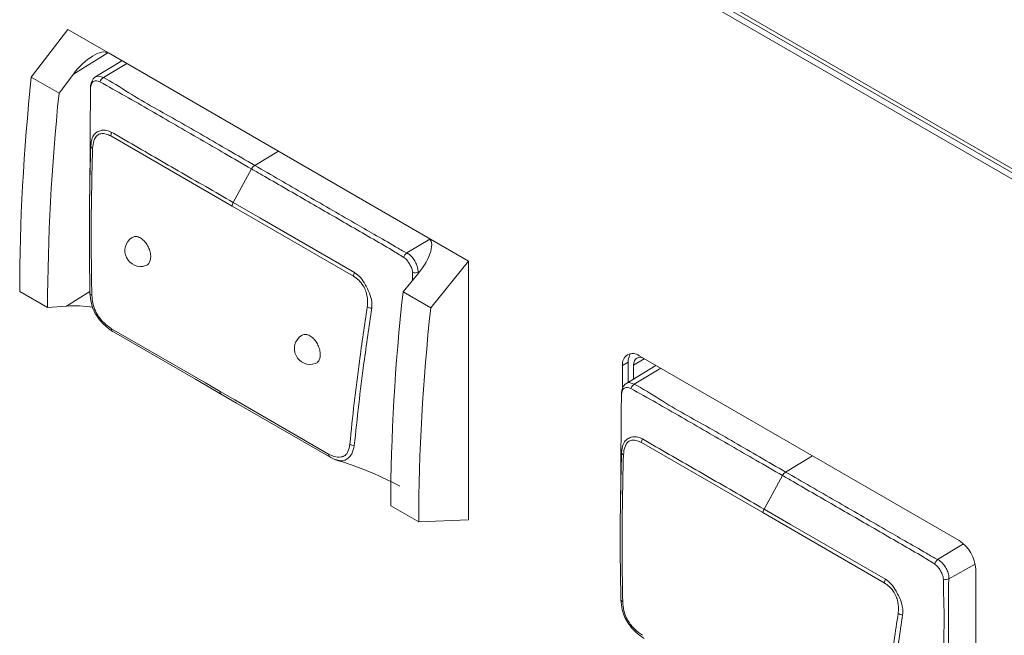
# Model space of a CAD drawing. Header units: millimetres. Extents: x 0 to 1118, y 0 to 864.
# Tile 191 of 256: x 566.41 to 574.21, y 102.69 to 107.56. Entities that reach past the tile are written whole.
import ezdxf

# ---------------------------------------------------------------- set-up
doc = ezdxf.new("R2010")
doc.units = ezdxf.units.MM

msp = doc.modelspace()

# ---------------------------------------------------------------- linework, layer by layer
at = {"color": 7, "linetype": 'Continuous', "lineweight": 15}
for p, q in [((567.216, 110.3763), (587.4392, 98.7017)), ((567.2602, 110.4018), (587.4834, 98.7272)), ((567.2955, 110.4125), (587.3632, 98.8277)), ((566.7928, 107.4856), (566.5027, 107.108)), ((567.1134, 107.3005), (566.7928, 107.4856)), ((569.6484, 105.8371), (567.1134, 107.3005)), ((567.2207, 107.2385), (567.007, 107.109)), ((566.7225, 106.9812), (566.5027, 107.108)), ((566.8364, 107.1334), (566.7225, 106.9812)), ((569.969, 105.652), (569.6484, 105.8371)), ((569.6687, 105.2804), (569.969, 105.652)), ((569.969, 103.6025), (569.969, 105.652)), ((569.4489, 105.4072), (569.5712, 105.5547)), ((566.632, 105.284), (566.4107, 105.4118)), ((569.6687, 105.2804), (569.4489, 105.4072)), ((566.632, 105.284), (566.7822, 105.2953)), ((573.8557, 103.4379), (571.3207, 104.9013)), ((571.189, 104.8252), (571.189, 104.6444)), ((571.453, 104.8249), (571.2142, 104.6802)), ((571.2332, 104.8507), (571.2332, 104.6916)), ((571.2758, 104.7175), (571.2758, 104.8261)), ((569.5733, 103.586), (569.352, 103.7138)), ((569.969, 103.6025), (569.5733, 103.586)), ((573.9874, 101.4052), (573.9874, 103.2097))]:
    msp.add_line(p, q, dxfattribs=at)
at = {"color": 9, "linetype": 'Continuous', "lineweight": 0}
for p, q in [((567.1096, 107.3025), (566.8364, 107.1334)), ((567.2598, 107.216), (567.0741, 107.1047)), ((568.0935, 106.0875), (567.1317, 106.6427)), ((568.274, 106.4094), (568.4622, 106.5218)), ((568.1026, 106.1157), (568.2487, 106.3817)), ((569.0552, 105.5323), (568.0935, 106.0875)), ((569.4787, 105.717), (569.6614, 105.8261)), ((569.5251, 105.4991), (569.5241, 105.5606)), ((569.5866, 105.5741), (569.5677, 105.5636)), ((566.7822, 105.2953), (566.9677, 105.4101)), ((571.2332, 104.8507), (571.189, 104.8252)), ((571.3603, 104.8784), (571.2758, 104.8261)), ((571.4922, 104.8023), (571.2814, 104.6759)), ((572.3007, 103.6587), (571.339, 104.2139)), ((572.4813, 103.9806), (572.6948, 104.1081)), ((572.3099, 103.6869), (572.456, 103.9529)), ((573.2625, 103.1035), (572.3007, 103.6587)), ((573.686, 103.2882), (573.8919, 103.4112)), ((573.9831, 103.2508), (573.775, 103.1347))]:
    msp.add_line(p, q, dxfattribs=at)
at = {"color": 9, "linetype": 'Continuous', "lineweight": 0, "flags": 128}
for points in [[(567.0129, 107.112), (567.0313, 107.1176), (567.0587, 107.1115), (567.0741, 107.1047), (567.0741, 107.1047), (567.0741, 107.1047)], [(568.1026, 106.1157), (568.3135, 105.994), (569.0652, 105.56)], [(571.2202, 104.6833), (571.2391, 104.6888), (571.2669, 104.6823), (571.2814, 104.6759), (571.2814, 104.6759), (571.2814, 104.6759)], [(572.3099, 103.6869), (572.5208, 103.5652), (573.2725, 103.1312)]]:
    msp.add_lwpolyline(points, dxfattribs=at)
at = {"color": 7, "linetype": 'Continuous', "lineweight": 15, "flags": 128}
for points in [[(567.1388, 105.1159), (567.8833, 104.6862), (567.999, 104.6193)], [(568.0145, 104.5931), (567.8036, 104.7149), (567.1533, 105.0903)], [(571.2758, 104.8261), (571.2775, 104.8452), (571.2826, 104.8616), (571.2908, 104.8746), (571.3019, 104.8838), (571.3154, 104.8888), (571.3308, 104.8894), (571.3475, 104.8856), (571.3484, 104.8853)], [(567.999, 104.6193), (568.1147, 104.5525), (568.8592, 104.1228)], [(568.8757, 104.096), (568.1302, 104.5263), (568.0145, 104.5931)]]:
    msp.add_lwpolyline(points, dxfattribs=at)
at = {"color": 9, "linetype": 'Continuous', "lineweight": 0}
for centre, radius, start, end in [((567.1087, 107.0482), 0.0662, 121.46627, 159.35575), ((567.2057, 106.6367), 0.0742, 152.10055, 175.30625), ((566.9968, 106.5678), 0.0233, 190.7233, 249.62452), ((568.3138, 106.3476), 0.0735, 122.77783, 152.31096), ((568.1681, 106.0788), 0.0752, 150.56768, 173.30846), ((569.5335, 105.6542), 0.0834, 131.10986, 161.13334), ((569.1306, 105.5207), 0.0763, 148.99605, 171.25489), ((569.5405, 105.6423), 0.0834, 258.68332, 289.10272), ((566.9881, 105.4013), 0.0205, 188.54698, 254.00666), ((569.2071, 105.3586), 0.0808, 239.34016, 265.35962), ((571.316, 104.6194), 0.0662, 121.46627, 159.35575), ((569.0674, 104.2617), 0.0727, 236.18777, 265.86468), ((571.4129, 104.2079), 0.0742, 152.10055, 175.30625), ((568.8835, 104.1192), 0.0245, 171.71536, 251.49452), ((571.2041, 104.139), 0.0233, 190.7233, 249.62452), ((572.5211, 103.9187), 0.0735, 122.77783, 152.31096), ((572.3754, 103.65), 0.0752, 150.56768, 173.30846), ((573.7408, 103.2254), 0.0834, 131.10986, 161.13334), ((573.3379, 103.0919), 0.0763, 148.99605, 171.25489), ((573.7477, 103.2135), 0.0834, 258.68332, 289.10272), ((571.1954, 102.9724), 0.0205, 188.54698, 254.00666), ((573.4144, 102.9298), 0.0808, 239.34016, 265.35962)]:
    msp.add_arc(centre, radius, start, end, dxfattribs=at)
at = {"color": 7, "linetype": 'Continuous', "lineweight": 15}
for centre, radius, start, end in [((567.3696, 105.7338), 0.125, 123.22466, 288.75984), ((567.1601, 105.1111), 0.0219, 167.16644, 251.87803), ((568.7131, 104.9582), 0.125, 123.22466, 288.75984), ((571.2693, 104.8383), 0.0814, 50.79671, 189.21404), ((571.3439, 104.8562), 0.1109, 145.69788, 182.81232), ((568.0218, 104.6151), 0.0232, 169.50245, 251.64148), ((573.7014, 103.1967), 0.2863, 2.60548, 57.39452)]:
    msp.add_arc(centre, radius, start, end, dxfattribs=at)
for centre, major_axis, ratio, start_param, end_param in [((566.9461, 107.0881), (0.1743, 0.2075), 0.420927, 0.074419, 1.703566), ((577.0488, 111.7712), (7.458, 13.3741), 0.567218, 2.216036, 2.347686), ((577.0811, 111.7526), (7.2668, 13.4828), 0.556891, 2.208187, 2.339837), ((569.481, 105.6247), (0.1743, 0.2075), 0.420927, 4.728457, 6.357604), ((580.5572, 109.7459), (8.0696, 13.0186), 0.597167, 2.243178, 2.374829), ((566.8967, 105.2396), (0.2379, -0.0138), 0.235994, 1.174175, 2.086933), ((580.5895, 109.7273), (7.859, 13.1425), 0.587369, 2.2335, 2.36515)]:
    msp.add_ellipse(centre, major_axis=major_axis, ratio=ratio, start_param=start_param, end_param=end_param, dxfattribs=at)
for points, knots in [([(567.0134, 107.1113), (567.0094, 107.1093), (566.9982, 107.1034), (566.9861, 107.086), (566.9764, 107.0625), (566.973, 107.044), (566.9718, 107.0338), (566.9716, 107.0326)], [0, 0, 0, 0, 0.135201, 0.384995, 0.631326, 0.956388, 1, 1, 1, 1]), ([(566.9725, 107.0277), (566.9716, 106.9519), (566.9692, 106.7528), (566.9688, 106.5522), (566.9685, 106.428)], [0, 0, 0, 0, 0.380729, 1, 1, 1, 1]), ([(566.9678, 105.3982), (566.9659, 105.5159), (566.9619, 105.7668), (566.9634, 106.1552), (566.9704, 106.4273), (566.9739, 106.5635)], [0, 0, 0, 0, 0.306049, 0.652529, 1, 1, 1, 1]), ([(566.9684, 106.4343), (566.9679, 106.3868), (566.967, 106.2905), (566.9655, 106.1949), (566.9647, 106.1463)], [0, 0, 0, 0, 0.492668, 1, 1, 1, 1]), ([(567.3018, 105.8374), (567.3079, 105.8409), (567.3217, 105.8486), (567.3456, 105.8458), (567.3617, 105.8378), (567.3679, 105.8348)], [0, 0, 0, 0, 0.331589, 0.742722, 1, 1, 1, 1]), ([(567.3679, 105.8348), (567.3777, 105.8279), (567.3973, 105.8142), (567.4224, 105.7808), (567.4406, 105.7425), (567.4498, 105.7026), (567.4491, 105.6655), (567.4382, 105.6366), (567.424, 105.6196), (567.4123, 105.6175), (567.4094, 105.6169)], [0, 0, 0, 0, 0.136137, 0.272274, 0.40843, 0.544626, 0.680858, 0.817108, 0.95335, 1, 1, 1, 1]), ([(567.1533, 105.0903), (567.1289, 105.107), (567.0877, 105.1354), (567.0427, 105.1874), (567.016, 105.2251), (566.9949, 105.2643), (566.9744, 105.3249), (566.9702, 105.3715), (566.9678, 105.3982)], [0, 0, 0, 0, 0.2569936, 0.4357527, 0.5183389, 0.6080514, 0.775867, 1, 1, 1, 1]), ([(566.9824, 105.3815), (566.9845, 105.358), (566.9881, 105.3177), (567.0055, 105.2656), (567.0332, 105.2143), (567.0762, 105.1597), (567.118, 105.1305), (567.1388, 105.1159)], [0, 0, 0, 0, 0.2314652, 0.3974126, 0.481538, 0.7415698, 1, 1, 1, 1]), ([(568.6453, 105.0618), (568.6514, 105.0653), (568.6652, 105.073), (568.6891, 105.0702), (568.7052, 105.0623), (568.7114, 105.0592)], [0, 0, 0, 0, 0.331589, 0.742722, 1, 1, 1, 1]), ([(568.7114, 105.0592), (568.7212, 105.0523), (568.7408, 105.0386), (568.7659, 105.0052), (568.7841, 104.9669), (568.7933, 104.927), (568.7926, 104.8899), (568.7817, 104.861), (568.7675, 104.844), (568.7558, 104.8419), (568.7529, 104.8413)], [0, 0, 0, 0, 0.136137, 0.272274, 0.40843, 0.544626, 0.680858, 0.817108, 0.95335, 1, 1, 1, 1]), ([(571.2207, 104.6825), (571.2168, 104.6805), (571.2057, 104.6747), (571.1935, 104.6574), (571.1838, 104.634), (571.1804, 104.6155), (571.1791, 104.6054), (571.1789, 104.6041)], [0, 0, 0, 0, 0.133558, 0.384526, 0.630909, 0.954738, 1, 1, 1, 1]), ([(571.1797, 104.5989), (571.1788, 104.5231), (571.1765, 104.324), (571.1761, 104.1234), (571.1758, 103.9992)], [0, 0, 0, 0, 0.38073, 1, 1, 1, 1]), ([(571.1751, 102.9694), (571.1732, 103.0871), (571.1692, 103.338), (571.1707, 103.7264), (571.1777, 103.9985), (571.1812, 104.1347)], [0, 0, 0, 0, 0.306049, 0.652529, 1, 1, 1, 1]), ([(568.931, 104.0732), (568.9308, 104.0732), (568.9278, 104.0732), (568.9094, 104.0804), (568.8909, 104.089), (568.8757, 104.096)], [0, 0, 0, 0, 0.00999, 0.186886, 1, 1, 1, 1]), ([(568.9056, 104.0803), (568.9891, 104.0539), (569.1596, 104.0002), (569.334, 103.9136), (569.4229, 103.8695)], [0, 0, 0, 0, 0.490109, 1, 1, 1, 1]), ([(571.1756, 104.0055), (571.1752, 103.958), (571.1743, 103.8617), (571.1728, 103.766), (571.172, 103.7175)], [0, 0, 0, 0, 0.492668, 1, 1, 1, 1]), ([(571.3606, 102.6615), (571.3362, 102.6782), (571.2949, 102.7066), (571.25, 102.7586), (571.2233, 102.7963), (571.2022, 102.8355), (571.1817, 102.8961), (571.1775, 102.9427), (571.1751, 102.9694)], [0, 0, 0, 0, 0.256994, 0.435753, 0.518339, 0.608051, 0.775867, 1, 1, 1, 1]), ([(571.1897, 102.9527), (571.1918, 102.9292), (571.1954, 102.8888), (571.2128, 102.8368), (571.2405, 102.7855), (571.2835, 102.7309), (571.3253, 102.7017), (571.3461, 102.6871)], [0, 0, 0, 0, 0.231465, 0.397413, 0.481538, 0.74157, 1, 1, 1, 1])]:
    msp.add_open_spline(points, degree=3, knots=knots, dxfattribs=at)
at = {"color": 9, "linetype": 'Continuous', "lineweight": 0}
for points, knots in [([(567.0467, 107.0716), (567.0417, 107.0733), (567.0283, 107.078), (567.0098, 107.0805), (566.9934, 107.0749), (566.9789, 107.059), (566.975, 107.0402), (566.9725, 107.0277)], [0, 0, 0, 0, 0.134828, 0.357144, 0.519726, 0.683263, 1, 1, 1, 1]), ([(568.2487, 106.3817), (568.1784, 106.4223), (567.9774, 106.5384), (567.6442, 106.7304), (567.3142, 106.9221), (567.1143, 107.0338), (567.0467, 107.0716)], [0, 0, 0, 0, 0.1755, 0.501918, 0.831626, 1, 1, 1, 1]), ([(567.0741, 107.1047), (567.0741, 107.1047), (567.1389, 107.0733), (567.3398, 106.9393), (567.6704, 106.761), (568.0038, 106.565), (568.2049, 106.4492), (568.274, 106.4094)], [0, 0, 0, 0, 0.000009, 0.168619, 0.498292, 0.827436, 1, 1, 1, 1]), ([(566.9739, 106.5635), (566.9765, 106.5866), (566.9813, 106.6283), (567.002, 106.6573), (567.0242, 106.6745), (567.0528, 106.6881), (567.097, 106.6918), (567.1272, 106.6775), (567.1401, 106.6714)], [0, 0, 0, 0, 0.236036, 0.426179, 0.477737, 0.637251, 0.844602, 1, 1, 1, 1]), ([(567.1317, 106.6427), (567.1201, 106.6483), (567.0936, 106.661), (567.0561, 106.6645), (567.0199, 106.6483), (566.9958, 106.6072), (566.9911, 106.5663), (566.9887, 106.546)], [0, 0, 0, 0, 0.160648, 0.369005, 0.524127, 0.762874, 1, 1, 1, 1]), ([(567.1401, 106.6714), (567.1753, 106.6509), (567.2807, 106.5896), (567.4566, 106.489), (567.6696, 106.3656), (567.885, 106.2414), (568.0301, 106.1576), (568.1026, 106.1157)], [0, 0, 0, 0, 0.109645, 0.328736, 0.547827, 0.773914, 1, 1, 1, 1]), ([(566.9887, 106.546), (566.9852, 106.4097), (566.9782, 106.1374), (566.9766, 105.7493), (566.9806, 105.4988), (566.9824, 105.3815)], [0, 0, 0, 0, 0.347304, 0.694424, 1, 1, 1, 1]), ([(569.4546, 105.6811), (569.4241, 105.7), (569.3365, 105.7544), (569.1919, 105.8368), (568.9629, 105.9696), (568.6764, 106.1348), (568.4192, 106.2833), (568.2766, 106.3656), (568.2487, 106.3817)], [0, 0, 0, 0, 0.075739, 0.217696, 0.360252, 0.645411, 0.930556, 1, 1, 1, 1]), ([(568.274, 106.4094), (568.4058, 106.3332), (568.6695, 106.1808), (568.9846, 105.9997), (569.2235, 105.8604), (569.3627, 105.7831), (569.4461, 105.7311), (569.4787, 105.717), (569.4787, 105.717)], [0, 0, 0, 0, 0.329148, 0.658296, 0.784897, 0.928025, 0.999991, 1, 1, 1, 1]), ([(569.5241, 105.5606), (569.5232, 105.5691), (569.5213, 105.5872), (569.5082, 105.616), (569.4914, 105.6445), (569.4736, 105.6679), (569.4601, 105.6773), (569.4546, 105.6811)], [0, 0, 0, 0, 0.1909092, 0.4066689, 0.631062, 0.8515306, 1, 1, 1, 1]), ([(569.4787, 105.717), (569.4787, 105.717), (569.4867, 105.7131), (569.5048, 105.701), (569.5303, 105.6734), (569.5521, 105.6372), (569.566, 105.5993), (569.5685, 105.575), (569.5677, 105.5636), (569.5677, 105.5636)], [0, 0, 0, 0, 0.000076, 0.159905, 0.374062, 0.588093, 0.794093, 0.999924, 1, 1, 1, 1]), ([(569.1659, 105.2891), (569.1672, 105.3021), (569.1704, 105.3348), (569.1632, 105.3853), (569.1489, 105.4282), (569.1285, 105.4654), (569.0983, 105.5024), (569.0695, 105.5224), (569.0552, 105.5323)], [0, 0, 0, 0, 0.150039, 0.377629, 0.518715, 0.593819, 0.797701, 1, 1, 1, 1]), ([(569.0652, 105.56), (569.0812, 105.5487), (569.1137, 105.5256), (569.1426, 105.4786), (569.1654, 105.4353), (569.1874, 105.3907), (569.1994, 105.3496), (569.2034, 105.3099), (569.2019, 105.2927), (569.2006, 105.278)], [0, 0, 0, 0, 0.196953, 0.400474, 0.477525, 0.621985, 0.827103, 0.852197, 1, 1, 1, 1]), ([(569.0269, 104.2013), (569.0383, 104.3099), (569.061, 104.5272), (569.1063, 104.8894), (569.1444, 105.1447), (569.1659, 105.2891)], [0, 0, 0, 0, 0.302974, 0.605825, 1, 1, 1, 1]), ([(569.2006, 105.278), (569.1795, 105.1335), (569.1423, 104.878), (569.0969, 104.5154), (569.0737, 104.2981), (569.0621, 104.1892)], [0, 0, 0, 0, 0.394267, 0.696552, 1, 1, 1, 1]), ([(571.254, 104.6427), (571.2492, 104.6444), (571.236, 104.6491), (571.2175, 104.6517), (571.201, 104.6463), (571.1863, 104.6305), (571.1823, 104.6115), (571.1797, 104.5989)], [0, 0, 0, 0, 0.127496, 0.353035, 0.515865, 0.679688, 1, 1, 1, 1]), ([(571.2814, 104.6759), (571.2814, 104.6759), (571.3462, 104.6445), (571.547, 104.5105), (571.8777, 104.3322), (572.2111, 104.1361), (572.4121, 104.0204), (572.4813, 103.9806)], [0, 0, 0, 0, 0.000009, 0.168619, 0.498292, 0.827436, 1, 1, 1, 1]), ([(572.456, 103.9529), (572.3857, 103.9935), (572.1847, 104.1096), (571.8515, 104.3016), (571.5214, 104.4933), (571.3216, 104.605), (571.254, 104.6427)], [0, 0, 0, 0, 0.1755, 0.501918, 0.831626, 1, 1, 1, 1]), ([(571.1812, 104.1347), (571.1838, 104.1578), (571.1886, 104.1995), (571.2093, 104.2285), (571.2315, 104.2457), (571.2601, 104.2593), (571.3043, 104.263), (571.3345, 104.2487), (571.3474, 104.2426)], [0, 0, 0, 0, 0.236036, 0.426179, 0.477737, 0.637251, 0.844602, 1, 1, 1, 1]), ([(568.8592, 104.1228), (568.8729, 104.116), (568.9071, 104.0991), (568.9528, 104.0958), (568.992, 104.1093), (569.0166, 104.1453), (569.0231, 104.1807), (569.0269, 104.2013)], [0, 0, 0, 0, 0.169426, 0.422531, 0.593644, 0.763575, 1, 1, 1, 1]), ([(569.0621, 104.1892), (569.0571, 104.1662), (569.0484, 104.126), (569.0137, 104.0879), (568.981, 104.0668), (568.9488, 104.0709), (568.931, 104.0732)], [0, 0, 0, 0, 0.287993, 0.504461, 0.726801, 1, 1, 1, 1]), ([(571.339, 104.2139), (571.3274, 104.2195), (571.3008, 104.2322), (571.2634, 104.2357), (571.2272, 104.2195), (571.2031, 104.1784), (571.1983, 104.1375), (571.196, 104.1171)], [0, 0, 0, 0, 0.160648, 0.369005, 0.524127, 0.762874, 1, 1, 1, 1]), ([(571.3474, 104.2426), (571.3825, 104.2221), (571.488, 104.1608), (571.6638, 104.0602), (571.8769, 103.9368), (572.0923, 103.8126), (572.2374, 103.7288), (572.3099, 103.6869)], [0, 0, 0, 0, 0.109645, 0.328736, 0.547827, 0.773914, 1, 1, 1, 1]), ([(571.196, 104.1171), (571.1925, 103.9809), (571.1855, 103.7086), (571.1839, 103.3205), (571.1879, 103.07), (571.1897, 102.9527)], [0, 0, 0, 0, 0.347304, 0.694424, 1, 1, 1, 1]), ([(573.6619, 103.2523), (573.6314, 103.2712), (573.5438, 103.3256), (573.3992, 103.408), (573.1702, 103.5407), (572.8837, 103.706), (572.6265, 103.8545), (572.4839, 103.9368), (572.456, 103.9529)], [0, 0, 0, 0, 0.0757391, 0.2176957, 0.3602525, 0.6454111, 0.930556, 1, 1, 1, 1]), ([(572.4813, 103.9806), (572.6131, 103.9044), (572.8768, 103.752), (573.1919, 103.5709), (573.4308, 103.4316), (573.57, 103.3543), (573.6534, 103.3023), (573.686, 103.2882), (573.686, 103.2882)], [0, 0, 0, 0, 0.329148, 0.658296, 0.784897, 0.928025, 0.999991, 1, 1, 1, 1]), ([(573.7314, 103.1318), (573.7305, 103.1403), (573.7286, 103.1584), (573.7154, 103.1871), (573.6987, 103.2157), (573.6809, 103.2391), (573.6673, 103.2485), (573.6619, 103.2523)], [0, 0, 0, 0, 0.190909, 0.406669, 0.631062, 0.851531, 1, 1, 1, 1]), ([(573.686, 103.2882), (573.686, 103.2882), (573.694, 103.2843), (573.7121, 103.2722), (573.7376, 103.2446), (573.7594, 103.2084), (573.7732, 103.1704), (573.7758, 103.1461), (573.775, 103.1347), (573.775, 103.1347)], [0, 0, 0, 0, 0.000076, 0.159905, 0.374062, 0.588093, 0.794093, 0.999924, 1, 1, 1, 1]), ([(573.3732, 102.8603), (573.3745, 102.8733), (573.3777, 102.906), (573.3705, 102.9565), (573.3562, 102.9994), (573.3358, 103.0366), (573.3056, 103.0736), (573.2768, 103.0936), (573.2625, 103.1035)], [0, 0, 0, 0, 0.150039, 0.377629, 0.518715, 0.593819, 0.797701, 1, 1, 1, 1]), ([(573.2725, 103.1312), (573.2885, 103.1199), (573.321, 103.0968), (573.3499, 103.0498), (573.3727, 103.0065), (573.3947, 102.9619), (573.4067, 102.9208), (573.4107, 102.8811), (573.4092, 102.8639), (573.4079, 102.8492)], [0, 0, 0, 0, 0.196953, 0.400474, 0.477525, 0.621985, 0.827103, 0.852197, 1, 1, 1, 1]), ([(573.7339, 101.468), (573.735, 101.5547), (573.7371, 101.7267), (573.7366, 102.072), (573.7374, 102.4128), (573.7355, 102.7087), (573.7376, 102.876), (573.733, 103.0003), (573.7319, 103.0871), (573.7314, 103.1318)], [0, 0, 0, 0, 0.157294, 0.312474, 0.622468, 0.772195, 0.847355, 0.921427, 1, 1, 1, 1]), ([(573.775, 103.1347), (573.775, 103.1347), (573.7701, 103.0906), (573.7716, 103.0078), (573.7731, 102.8841), (573.7707, 102.7167), (573.7716, 102.4211), (573.7687, 102.0786), (573.7752, 101.7393), (573.7626, 101.5594), (573.7731, 101.4802), (573.7731, 101.4802)], [0, 0, 0, 0, 0.000007, 0.075686, 0.15099, 0.226275, 0.376845, 0.688419, 0.844208, 0.999993, 1, 1, 1, 1]), ([(573.2342, 101.7725), (573.2456, 101.8811), (573.2683, 102.0983), (573.3136, 102.4606), (573.3517, 102.7159), (573.3732, 102.8603)], [0, 0, 0, 0, 0.302974, 0.605825, 1, 1, 1, 1]), ([(573.4079, 102.8492), (573.3868, 102.7046), (573.3496, 102.4492), (573.3042, 102.0866), (573.281, 101.8693), (573.2694, 101.7604)], [0, 0, 0, 0, 0.394267, 0.696552, 1, 1, 1, 1])]:
    msp.add_open_spline(points, degree=3, knots=knots, dxfattribs=at)

doc.saveas('drawing.dxf')
